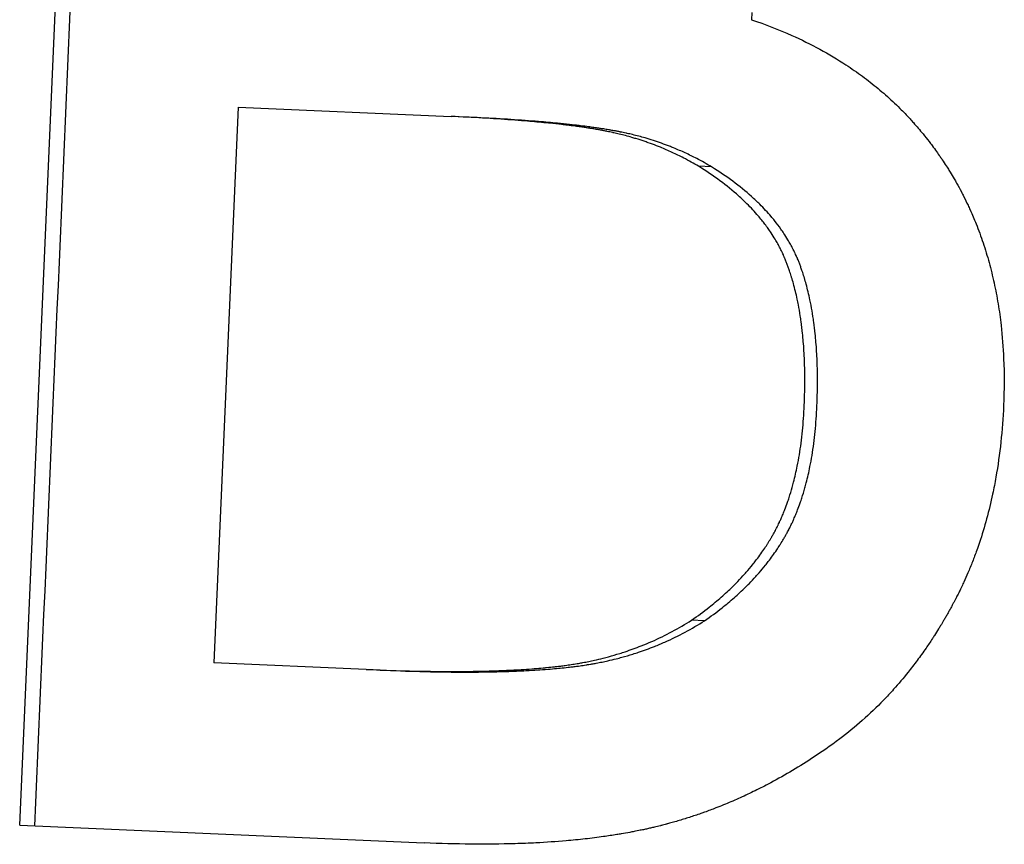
# Model space of a CAD drawing. Extents: x 0 to 13.8, y -3.5 to 6.6.
# Tile 4 of 12: x 5.954 to 6.19, y 3.678 to 3.875. Entities that reach past the tile are written whole.
import ezdxf

# ---------------------------------------------------------------- set-up
doc = ezdxf.new("R2010")
doc.units = 0
doc.header["$MEASUREMENT"] = 0
doc.layers.get('0').update_dxf_attribs({"linetype": 'CONTINUOUS'})

msp = doc.modelspace()

# ---------------------------------------------------------------- linework, layer by layer
for p, q in [((5.95392, 3.68277), (5.96963, 4.04242)), ((6.12912, 3.87719), (6.12905, 3.87544)), ((6.00621, 3.85452), (6.00041, 3.72162)), ((6.00621, 3.85452), (6.05721, 3.8523)), ((6.06051, 3.85215), (6.05721, 3.8523)), ((6.11953, 3.84023), (6.11641, 3.84037)), ((6.11783, 3.73168), (6.11472, 3.73181)), ((6.03684, 3.72003), (6.00041, 3.72162)), ((6.04019, 3.71988), (6.03684, 3.72003)), ((5.95392, 3.68277), (6.05072, 3.67854))]:
    msp.add_line(p, q)
msp.add_open_spline([(5.95753, 3.68261), (5.96277, 3.80249), (5.968, 3.92238), (5.97324, 4.04227)], degree=3)
for points, knots in [([(6.12905, 3.87544), (6.13239, 3.87432), (6.13561, 3.87307), (6.13869, 3.8717), (6.141, 3.87067), (6.14324, 3.86956), (6.14541, 3.86839), (6.14757, 3.86721), (6.14966, 3.86596), (6.15168, 3.86464), (6.15235, 3.8642), (6.15301, 3.86375), (6.15367, 3.8633), (6.15498, 3.86239), (6.15626, 3.86144), (6.1575, 3.86047), (6.15812, 3.85998), (6.15874, 3.85948), (6.15935, 3.85898), (6.16056, 3.85797), (6.16174, 3.85693), (6.16288, 3.85586), (6.16345, 3.85532), (6.16402, 3.85478), (6.16458, 3.85423), (6.16541, 3.8534), (6.16623, 3.85255), (6.16702, 3.85169), (6.16729, 3.8514), (6.16755, 3.85111), (6.16781, 3.85082), (6.1686, 3.84994), (6.16936, 3.84905), (6.17011, 3.84814), (6.17061, 3.84753), (6.1711, 3.84691), (6.17158, 3.84629), (6.17182, 3.84598), (6.17206, 3.84566), (6.1723, 3.84535), (6.17265, 3.84487), (6.173, 3.84439), (6.17335, 3.84391), (6.17364, 3.84351), (6.17392, 3.8431), (6.1742, 3.84269), (6.17437, 3.84245), (6.17454, 3.8422), (6.17471, 3.84195), (6.17504, 3.84146), (6.17537, 3.84096), (6.17569, 3.84046), (6.17591, 3.84012), (6.17612, 3.83979), (6.17633, 3.83945), (6.17643, 3.83928), (6.17654, 3.83911), (6.17664, 3.83894), (6.17695, 3.83843), (6.17726, 3.83792), (6.17756, 3.8374), (6.17776, 3.83706), (6.17796, 3.83671), (6.17815, 3.83636), (6.17854, 3.83567), (6.17892, 3.83497), (6.17929, 3.83426), (6.17948, 3.83391), (6.17966, 3.83355), (6.17984, 3.8332), (6.1802, 3.83248), (6.18055, 3.83177), (6.18089, 3.83104), (6.18106, 3.83068), (6.18123, 3.83031), (6.18139, 3.82995), (6.18189, 3.82885), (6.18236, 3.82774), (6.18281, 3.82662), (6.18311, 3.82587), (6.1834, 3.82512), (6.18368, 3.82435), (6.18424, 3.82283), (6.18476, 3.82129), (6.18524, 3.81971), (6.18548, 3.81893), (6.18571, 3.81814), (6.18593, 3.81734), (6.18636, 3.81574), (6.18676, 3.81413), (6.18712, 3.81248), (6.1873, 3.81166), (6.18747, 3.81083), (6.18763, 3.81), (6.18795, 3.80833), (6.18823, 3.80664), (6.18847, 3.80492), (6.18859, 3.80406), (6.18869, 3.8032), (6.18879, 3.80233), (6.18909, 3.79972), (6.1893, 3.79705), (6.18941, 3.79433), (6.18957, 3.7907), (6.18956, 3.78698), (6.1894, 3.78316)], [0, 0, 0, 0, 0.166667, 0.166667, 0.166667, 0.291667, 0.291667, 0.291667, 0.416667, 0.416667, 0.416667, 0.458333, 0.458333, 0.458333, 0.541667, 0.541667, 0.541667, 0.583333, 0.583333, 0.583333, 0.666667, 0.666667, 0.666667, 0.708333, 0.708333, 0.708333, 0.770833, 0.770833, 0.770833, 0.791667, 0.791667, 0.791667, 0.854167, 0.854167, 0.854167, 0.895833, 0.895833, 0.895833, 0.916667, 0.916667, 0.916667, 0.947917, 0.947917, 0.947917, 0.973958, 0.973958, 0.973958, 0.989583, 0.989583, 0.989583, 1.020833, 1.020833, 1.020833, 1.041667, 1.041667, 1.041667, 1.052083, 1.052083, 1.052083, 1.083333, 1.083333, 1.083333, 1.104167, 1.104167, 1.104167, 1.145833, 1.145833, 1.145833, 1.166667, 1.166667, 1.166667, 1.208333, 1.208333, 1.208333, 1.229167, 1.229167, 1.229167, 1.291667, 1.291667, 1.291667, 1.333333, 1.333333, 1.333333, 1.416667, 1.416667, 1.416667, 1.458333, 1.458333, 1.458333, 1.541667, 1.541667, 1.541667, 1.583333, 1.583333, 1.583333, 1.666667, 1.666667, 1.666667, 1.708333, 1.708333, 1.708333, 1.833333, 1.833333, 1.833333, 2, 2, 2, 2]), ([(6.11641, 3.84037), (6.11524, 3.84107), (6.11405, 3.84173), (6.11284, 3.84236), (6.11193, 3.84283), (6.11101, 3.84327), (6.11008, 3.8437), (6.10915, 3.84413), (6.10821, 3.84454), (6.10726, 3.84492), (6.10694, 3.84505), (6.10663, 3.84518), (6.10631, 3.8453), (6.10567, 3.84555), (6.10502, 3.84579), (6.10437, 3.84602), (6.10405, 3.84613), (6.10372, 3.84625), (6.1034, 3.84636), (6.10274, 3.84658), (6.10209, 3.84679), (6.10142, 3.84699), (6.10109, 3.84709), (6.10076, 3.84719), (6.10043, 3.84729), (6.09992, 3.84743), (6.09942, 3.84757), (6.09891, 3.84771), (6.09841, 3.84784), (6.0979, 3.84797), (6.09739, 3.84809), (6.09696, 3.8482), (6.09653, 3.84829), (6.0961, 3.84839), (6.09602, 3.84841), (6.09593, 3.84843), (6.09584, 3.84845), (6.09541, 3.84854), (6.09498, 3.84863), (6.09455, 3.84872), (6.09446, 3.84874), (6.09437, 3.84876), (6.09428, 3.84877), (6.09402, 3.84882), (6.09376, 3.84887), (6.0935, 3.84892), (6.09337, 3.84895), (6.09324, 3.84897), (6.0931, 3.849), (6.09297, 3.84902), (6.09284, 3.84904), (6.0927, 3.84907), (6.09253, 3.8491), (6.09235, 3.84913), (6.09216, 3.84916), (6.09207, 3.84918), (6.09198, 3.84919), (6.09189, 3.84921), (6.09171, 3.84924), (6.09152, 3.84927), (6.09134, 3.8493), (6.09124, 3.84932), (6.09115, 3.84933), (6.09106, 3.84935), (6.09087, 3.84938), (6.09068, 3.84941), (6.09049, 3.84944), (6.09039, 3.84945), (6.0903, 3.84947), (6.0902, 3.84948), (6.08991, 3.84953), (6.08962, 3.84957), (6.08932, 3.84962), (6.08913, 3.84965), (6.08893, 3.84967), (6.08873, 3.8497), (6.08833, 3.84976), (6.08792, 3.84982), (6.08751, 3.84988), (6.0873, 3.8499), (6.08709, 3.84993), (6.08688, 3.84996), (6.08625, 3.85004), (6.08561, 3.85013), (6.08495, 3.85021), (6.08451, 3.85026), (6.08407, 3.85031), (6.08362, 3.85036), (6.08272, 3.85047), (6.08179, 3.85057), (6.08084, 3.85067), (6.08036, 3.85072), (6.07988, 3.85077), (6.07939, 3.85081), (6.07793, 3.85096), (6.07641, 3.85109), (6.07483, 3.85122), (6.07378, 3.85131), (6.0727, 3.85139), (6.0716, 3.85147), (6.0694, 3.85163), (6.0671, 3.85178), (6.0647, 3.85192), (6.0623, 3.85206), (6.0598, 3.85218), (6.05721, 3.8523)], [0, 0, 0, 0, 0.166667, 0.166667, 0.166667, 0.291667, 0.291667, 0.291667, 0.416667, 0.416667, 0.416667, 0.458333, 0.458333, 0.458333, 0.541667, 0.541667, 0.541667, 0.583333, 0.583333, 0.583333, 0.666667, 0.666667, 0.666667, 0.708333, 0.708333, 0.708333, 0.770833, 0.770833, 0.770833, 0.833333, 0.833333, 0.833333, 0.885417, 0.885417, 0.885417, 0.895833, 0.895833, 0.895833, 0.947917, 0.947917, 0.947917, 0.958333, 0.958333, 0.958333, 0.989583, 0.989583, 0.989583, 1.005208, 1.005208, 1.005208, 1.020833, 1.020833, 1.020833, 1.041667, 1.041667, 1.041667, 1.052083, 1.052083, 1.052083, 1.072917, 1.072917, 1.072917, 1.083333, 1.083333, 1.083333, 1.104167, 1.104167, 1.104167, 1.114583, 1.114583, 1.114583, 1.145833, 1.145833, 1.145833, 1.166667, 1.166667, 1.166667, 1.208333, 1.208333, 1.208333, 1.229167, 1.229167, 1.229167, 1.291667, 1.291667, 1.291667, 1.333333, 1.333333, 1.333333, 1.416667, 1.416667, 1.416667, 1.458333, 1.458333, 1.458333, 1.583333, 1.583333, 1.583333, 1.666667, 1.666667, 1.666667, 1.833333, 1.833333, 1.833333, 2, 2, 2, 2]), ([(6.11953, 3.84023), (6.11836, 3.84093), (6.11717, 3.84159), (6.11597, 3.84222), (6.11506, 3.84269), (6.11415, 3.84314), (6.11322, 3.84357), (6.11229, 3.84399), (6.11136, 3.8444), (6.11041, 3.84479), (6.11009, 3.84491), (6.10978, 3.84504), (6.10946, 3.84517), (6.10882, 3.84541), (6.10818, 3.84565), (6.10753, 3.84588), (6.10721, 3.846), (6.10688, 3.84611), (6.10656, 3.84622), (6.10591, 3.84644), (6.10525, 3.84665), (6.10459, 3.84685), (6.10426, 3.84695), (6.10393, 3.84705), (6.10359, 3.84715), (6.1031, 3.84729), (6.10259, 3.84743), (6.10209, 3.84757), (6.10158, 3.8477), (6.10108, 3.84783), (6.10057, 3.84795), (6.10014, 3.84806), (6.09971, 3.84816), (6.09929, 3.84825), (6.0992, 3.84827), (6.09911, 3.84829), (6.09903, 3.84831), (6.0986, 3.8484), (6.09817, 3.84849), (6.09773, 3.84858), (6.09765, 3.8486), (6.09756, 3.84862), (6.09747, 3.84863), (6.09721, 3.84868), (6.09695, 3.84873), (6.09669, 3.84878), (6.09656, 3.84881), (6.09643, 3.84883), (6.0963, 3.84886), (6.09616, 3.84888), (6.09603, 3.8489), (6.0959, 3.84893), (6.09572, 3.84896), (6.09554, 3.84899), (6.09536, 3.84902), (6.09527, 3.84904), (6.09518, 3.84905), (6.09509, 3.84907), (6.0949, 3.8491), (6.09472, 3.84913), (6.09453, 3.84916), (6.09444, 3.84918), (6.09435, 3.84919), (6.09426, 3.84921), (6.09407, 3.84924), (6.09388, 3.84927), (6.09369, 3.8493), (6.09359, 3.84931), (6.0935, 3.84933), (6.0934, 3.84934), (6.09311, 3.84939), (6.09282, 3.84943), (6.09253, 3.84948), (6.09233, 3.84951), (6.09213, 3.84953), (6.09193, 3.84956), (6.09153, 3.84962), (6.09113, 3.84968), (6.09072, 3.84974), (6.09051, 3.84976), (6.0903, 3.84979), (6.09009, 3.84982), (6.08947, 3.8499), (6.08882, 3.84999), (6.08817, 3.85007), (6.08773, 3.85012), (6.08729, 3.85017), (6.08684, 3.85022), (6.08594, 3.85033), (6.08502, 3.85043), (6.08407, 3.85053), (6.0836, 3.85058), (6.08312, 3.85062), (6.08263, 3.85067), (6.08117, 3.85082), (6.07965, 3.85095), (6.07808, 3.85108), (6.07703, 3.85117), (6.07596, 3.85125), (6.07487, 3.85133), (6.07267, 3.85149), (6.07038, 3.85164), (6.06799, 3.85178), (6.06559, 3.85191), (6.0631, 3.85204), (6.06051, 3.85215)], [0, 0, 0, 0, 0.166667, 0.166667, 0.166667, 0.291667, 0.291667, 0.291667, 0.416667, 0.416667, 0.416667, 0.458333, 0.458333, 0.458333, 0.541667, 0.541667, 0.541667, 0.583333, 0.583333, 0.583333, 0.666667, 0.666667, 0.666667, 0.708333, 0.708333, 0.708333, 0.770833, 0.770833, 0.770833, 0.833333, 0.833333, 0.833333, 0.885417, 0.885417, 0.885417, 0.895833, 0.895833, 0.895833, 0.947917, 0.947917, 0.947917, 0.958333, 0.958333, 0.958333, 0.989583, 0.989583, 0.989583, 1.005208, 1.005208, 1.005208, 1.020833, 1.020833, 1.020833, 1.041667, 1.041667, 1.041667, 1.052083, 1.052083, 1.052083, 1.072917, 1.072917, 1.072917, 1.083333, 1.083333, 1.083333, 1.104167, 1.104167, 1.104167, 1.114583, 1.114583, 1.114583, 1.145833, 1.145833, 1.145833, 1.166667, 1.166667, 1.166667, 1.208333, 1.208333, 1.208333, 1.229167, 1.229167, 1.229167, 1.291667, 1.291667, 1.291667, 1.333333, 1.333333, 1.333333, 1.416667, 1.416667, 1.416667, 1.458333, 1.458333, 1.458333, 1.583333, 1.583333, 1.583333, 1.666667, 1.666667, 1.666667, 1.833333, 1.833333, 1.833333, 2, 2, 2, 2]), ([(6.1417, 3.7832), (6.1418, 3.78546), (6.14184, 3.78767), (6.14183, 3.7898), (6.14182, 3.7914), (6.14179, 3.79297), (6.14172, 3.7945), (6.14165, 3.79603), (6.14155, 3.79752), (6.14142, 3.79898), (6.14138, 3.79946), (6.14133, 3.79994), (6.14128, 3.80042), (6.14118, 3.80137), (6.14107, 3.80231), (6.14094, 3.80323), (6.14088, 3.80369), (6.14081, 3.80415), (6.14074, 3.8046), (6.1406, 3.80551), (6.14044, 3.8064), (6.14028, 3.80727), (6.14019, 3.8077), (6.14011, 3.80814), (6.14001, 3.80857), (6.13988, 3.80921), (6.13973, 3.80984), (6.13958, 3.81046), (6.13943, 3.81109), (6.13927, 3.8117), (6.13911, 3.81231), (6.13897, 3.81281), (6.13882, 3.81331), (6.13867, 3.8138), (6.13864, 3.8139), (6.13861, 3.814), (6.13858, 3.8141), (6.13845, 3.81454), (6.13831, 3.81497), (6.13816, 3.8154), (6.13811, 3.81555), (6.13806, 3.81569), (6.13801, 3.81583), (6.13792, 3.81612), (6.13781, 3.8164), (6.13771, 3.81668), (6.13766, 3.81682), (6.13761, 3.81696), (6.13756, 3.8171), (6.1375, 3.81723), (6.13745, 3.81737), (6.1374, 3.81751), (6.13734, 3.81765), (6.13729, 3.81779), (6.13723, 3.81793), (6.13717, 3.81806), (6.13712, 3.8182), (6.13706, 3.81834), (6.13704, 3.81838), (6.13702, 3.81843), (6.137, 3.81848), (6.13694, 3.81861), (6.13688, 3.81875), (6.13682, 3.81889), (6.13678, 3.81898), (6.13674, 3.81907), (6.1367, 3.81916), (6.13662, 3.81934), (6.13654, 3.81952), (6.13645, 3.8197), (6.13641, 3.81979), (6.13636, 3.81988), (6.13632, 3.81997), (6.13619, 3.82024), (6.13606, 3.82051), (6.13592, 3.82078), (6.13583, 3.82096), (6.13573, 3.82114), (6.13564, 3.82132), (6.13545, 3.82167), (6.13525, 3.82203), (6.13505, 3.82238), (6.13494, 3.82255), (6.13484, 3.82273), (6.13474, 3.82291), (6.13442, 3.82343), (6.13409, 3.82395), (6.13375, 3.82447), (6.13352, 3.82481), (6.13328, 3.82515), (6.13304, 3.82549), (6.13255, 3.82618), (6.13204, 3.82685), (6.13151, 3.82751), (6.13124, 3.82785), (6.13096, 3.82818), (6.13068, 3.82851), (6.12984, 3.82949), (6.12893, 3.83046), (6.12797, 3.83142), (6.12733, 3.83205), (6.12666, 3.83268), (6.12597, 3.8333), (6.12459, 3.83454), (6.1231, 3.83575), (6.1215, 3.83692), (6.11991, 3.8381), (6.11821, 3.83925), (6.11641, 3.84037)], [0, 0, 0, 0, 0.166667, 0.166667, 0.166667, 0.291667, 0.291667, 0.291667, 0.416667, 0.416667, 0.416667, 0.458333, 0.458333, 0.458333, 0.541667, 0.541667, 0.541667, 0.583333, 0.583333, 0.583333, 0.666667, 0.666667, 0.666667, 0.708333, 0.708333, 0.708333, 0.770833, 0.770833, 0.770833, 0.833333, 0.833333, 0.833333, 0.885417, 0.885417, 0.885417, 0.895833, 0.895833, 0.895833, 0.942708, 0.942708, 0.942708, 0.958333, 0.958333, 0.958333, 0.989583, 0.989583, 0.989583, 1.005208, 1.005208, 1.005208, 1.020833, 1.020833, 1.020833, 1.036458, 1.036458, 1.036458, 1.052083, 1.052083, 1.052083, 1.057292, 1.057292, 1.057292, 1.072917, 1.072917, 1.072917, 1.083333, 1.083333, 1.083333, 1.104167, 1.104167, 1.104167, 1.114583, 1.114583, 1.114583, 1.145833, 1.145833, 1.145833, 1.166667, 1.166667, 1.166667, 1.208333, 1.208333, 1.208333, 1.229167, 1.229167, 1.229167, 1.291667, 1.291667, 1.291667, 1.333333, 1.333333, 1.333333, 1.416667, 1.416667, 1.416667, 1.458333, 1.458333, 1.458333, 1.583333, 1.583333, 1.583333, 1.666667, 1.666667, 1.666667, 1.833333, 1.833333, 1.833333, 2, 2, 2, 2]), ([(6.14473, 3.78306), (6.14483, 3.78533), (6.14487, 3.78753), (6.14486, 3.78967), (6.14486, 3.79127), (6.14482, 3.79284), (6.14475, 3.79437), (6.14468, 3.7959), (6.14458, 3.79739), (6.14445, 3.79884), (6.14441, 3.79933), (6.14437, 3.79981), (6.14432, 3.80029), (6.14422, 3.80124), (6.1441, 3.80218), (6.14398, 3.8031), (6.14391, 3.80356), (6.14385, 3.80402), (6.14378, 3.80447), (6.14364, 3.80537), (6.14348, 3.80626), (6.14331, 3.80714), (6.14323, 3.80757), (6.14314, 3.808), (6.14305, 3.80843), (6.14292, 3.80907), (6.14277, 3.80971), (6.14262, 3.81033), (6.14247, 3.81096), (6.14231, 3.81157), (6.14215, 3.81218), (6.14201, 3.81268), (6.14187, 3.81318), (6.14172, 3.81367), (6.14169, 3.81377), (6.14166, 3.81387), (6.14163, 3.81396), (6.14149, 3.8144), (6.14135, 3.81484), (6.14121, 3.81527), (6.14116, 3.81541), (6.14111, 3.81556), (6.14106, 3.8157), (6.14096, 3.81598), (6.14086, 3.81626), (6.14076, 3.81654), (6.14071, 3.81668), (6.14066, 3.81682), (6.14061, 3.81696), (6.14055, 3.8171), (6.1405, 3.81724), (6.14045, 3.81738), (6.14039, 3.81752), (6.14034, 3.81766), (6.14028, 3.81779), (6.14022, 3.81793), (6.14017, 3.81807), (6.14011, 3.81821), (6.14009, 3.81825), (6.14007, 3.8183), (6.14005, 3.81834), (6.13999, 3.81848), (6.13993, 3.81862), (6.13987, 3.81875), (6.13983, 3.81884), (6.13979, 3.81894), (6.13975, 3.81903), (6.13967, 3.81921), (6.13959, 3.81939), (6.1395, 3.81957), (6.13946, 3.81966), (6.13942, 3.81975), (6.13937, 3.81984), (6.13924, 3.82011), (6.13911, 3.82038), (6.13897, 3.82065), (6.13888, 3.82083), (6.13879, 3.82101), (6.13869, 3.82118), (6.1385, 3.82154), (6.13831, 3.82189), (6.1381, 3.82225), (6.138, 3.82242), (6.1379, 3.8226), (6.13779, 3.82277), (6.13748, 3.8233), (6.13715, 3.82382), (6.13681, 3.82433), (6.13658, 3.82468), (6.13634, 3.82502), (6.1361, 3.82536), (6.13562, 3.82604), (6.13511, 3.82671), (6.13458, 3.82738), (6.13431, 3.82771), (6.13403, 3.82804), (6.13375, 3.82837), (6.13291, 3.82936), (6.13201, 3.83033), (6.13105, 3.83128), (6.13041, 3.83192), (6.12975, 3.83254), (6.12906, 3.83316), (6.12768, 3.8344), (6.12619, 3.83561), (6.1246, 3.83679), (6.12302, 3.83797), (6.12132, 3.83911), (6.11953, 3.84023)], [0, 0, 0, 0, 0.166667, 0.166667, 0.166667, 0.291667, 0.291667, 0.291667, 0.416667, 0.416667, 0.416667, 0.458333, 0.458333, 0.458333, 0.541667, 0.541667, 0.541667, 0.583333, 0.583333, 0.583333, 0.666667, 0.666667, 0.666667, 0.708333, 0.708333, 0.708333, 0.770833, 0.770833, 0.770833, 0.833333, 0.833333, 0.833333, 0.885417, 0.885417, 0.885417, 0.895833, 0.895833, 0.895833, 0.942708, 0.942708, 0.942708, 0.958333, 0.958333, 0.958333, 0.989583, 0.989583, 0.989583, 1.005208, 1.005208, 1.005208, 1.020833, 1.020833, 1.020833, 1.036458, 1.036458, 1.036458, 1.052083, 1.052083, 1.052083, 1.057292, 1.057292, 1.057292, 1.072917, 1.072917, 1.072917, 1.083333, 1.083333, 1.083333, 1.104167, 1.104167, 1.104167, 1.114583, 1.114583, 1.114583, 1.145833, 1.145833, 1.145833, 1.166667, 1.166667, 1.166667, 1.208333, 1.208333, 1.208333, 1.229167, 1.229167, 1.229167, 1.291667, 1.291667, 1.291667, 1.333333, 1.333333, 1.333333, 1.416667, 1.416667, 1.416667, 1.458333, 1.458333, 1.458333, 1.583333, 1.583333, 1.583333, 1.666667, 1.666667, 1.666667, 1.833333, 1.833333, 1.833333, 2, 2, 2, 2]), ([(6.11472, 3.73181), (6.11619, 3.73282), (6.11759, 3.73385), (6.11893, 3.73491), (6.11993, 3.7357), (6.1209, 3.7365), (6.12183, 3.73732), (6.12277, 3.73814), (6.12367, 3.73897), (6.12454, 3.73982), (6.12482, 3.7401), (6.12511, 3.74039), (6.12539, 3.74067), (6.12595, 3.74124), (6.1265, 3.74182), (6.12703, 3.7424), (6.12729, 3.74269), (6.12755, 3.74298), (6.12781, 3.74328), (6.12833, 3.74387), (6.12883, 3.74446), (6.12931, 3.74506), (6.12955, 3.74536), (6.12979, 3.74566), (6.13003, 3.74597), (6.13038, 3.74642), (6.13072, 3.74688), (6.13106, 3.74734), (6.13139, 3.74781), (6.13171, 3.74827), (6.13203, 3.74874), (6.1323, 3.74913), (6.13255, 3.74952), (6.13281, 3.74992), (6.13286, 3.75), (6.13291, 3.75008), (6.13296, 3.75016), (6.13321, 3.75055), (6.13345, 3.75095), (6.13369, 3.75135), (6.13373, 3.75143), (6.13378, 3.75151), (6.13383, 3.75159), (6.13397, 3.75183), (6.13411, 3.75208), (6.13424, 3.75232), (6.13431, 3.75244), (6.13438, 3.75256), (6.13445, 3.75268), (6.13452, 3.75281), (6.13458, 3.75293), (6.13465, 3.75305), (6.13474, 3.75322), (6.13482, 3.75338), (6.13491, 3.75355), (6.13495, 3.75363), (6.135, 3.75372), (6.13504, 3.7538), (6.13513, 3.75397), (6.13521, 3.75414), (6.1353, 3.75431), (6.13534, 3.75439), (6.13538, 3.75448), (6.13542, 3.75456), (6.13551, 3.75473), (6.13559, 3.7549), (6.13567, 3.75508), (6.13571, 3.75516), (6.13575, 3.75525), (6.13579, 3.75534), (6.13591, 3.7556), (6.13603, 3.75586), (6.13615, 3.75613), (6.13623, 3.7563), (6.13631, 3.75648), (6.13639, 3.75666), (6.13654, 3.75702), (6.13669, 3.75738), (6.13684, 3.75775), (6.13691, 3.75793), (6.13699, 3.75812), (6.13706, 3.7583), (6.13727, 3.75886), (6.13748, 3.75942), (6.13768, 3.76), (6.13782, 3.76038), (6.13795, 3.76077), (6.13808, 3.76116), (6.13833, 3.76195), (6.13858, 3.76275), (6.13881, 3.76356), (6.13892, 3.76397), (6.13903, 3.76438), (6.13914, 3.7648), (6.13946, 3.76605), (6.13976, 3.76734), (6.14003, 3.76867), (6.1402, 3.76955), (6.14037, 3.77045), (6.14052, 3.77137), (6.14082, 3.77321), (6.14107, 3.77511), (6.14127, 3.77708), (6.14146, 3.77905), (6.14161, 3.78109), (6.1417, 3.7832)], [0, 0, 0, 0, 0.166667, 0.166667, 0.166667, 0.291667, 0.291667, 0.291667, 0.416667, 0.416667, 0.416667, 0.458333, 0.458333, 0.458333, 0.541667, 0.541667, 0.541667, 0.583333, 0.583333, 0.583333, 0.666667, 0.666667, 0.666667, 0.708333, 0.708333, 0.708333, 0.770833, 0.770833, 0.770833, 0.833333, 0.833333, 0.833333, 0.885417, 0.885417, 0.885417, 0.895833, 0.895833, 0.895833, 0.947917, 0.947917, 0.947917, 0.958333, 0.958333, 0.958333, 0.989583, 0.989583, 0.989583, 1.005208, 1.005208, 1.005208, 1.020833, 1.020833, 1.020833, 1.041667, 1.041667, 1.041667, 1.052083, 1.052083, 1.052083, 1.072917, 1.072917, 1.072917, 1.083333, 1.083333, 1.083333, 1.104167, 1.104167, 1.104167, 1.114583, 1.114583, 1.114583, 1.145833, 1.145833, 1.145833, 1.166667, 1.166667, 1.166667, 1.208333, 1.208333, 1.208333, 1.229167, 1.229167, 1.229167, 1.291667, 1.291667, 1.291667, 1.333333, 1.333333, 1.333333, 1.416667, 1.416667, 1.416667, 1.458333, 1.458333, 1.458333, 1.583333, 1.583333, 1.583333, 1.666667, 1.666667, 1.666667, 1.833333, 1.833333, 1.833333, 2, 2, 2, 2]), ([(6.11783, 3.73168), (6.11929, 3.73268), (6.12069, 3.73371), (6.12202, 3.73477), (6.12302, 3.73556), (6.12399, 3.73637), (6.12492, 3.73719), (6.12585, 3.73801), (6.12675, 3.73884), (6.12761, 3.73969), (6.1279, 3.73997), (6.12819, 3.74025), (6.12847, 3.74054), (6.12903, 3.74111), (6.12957, 3.74168), (6.1301, 3.74227), (6.13036, 3.74256), (6.13062, 3.74285), (6.13088, 3.74314), (6.13139, 3.74373), (6.13189, 3.74433), (6.13238, 3.74493), (6.13262, 3.74523), (6.13285, 3.74553), (6.13309, 3.74583), (6.13344, 3.74629), (6.13378, 3.74675), (6.13411, 3.74721), (6.13445, 3.74767), (6.13477, 3.74814), (6.13509, 3.74861), (6.13535, 3.749), (6.13561, 3.74939), (6.13586, 3.74979), (6.13591, 3.74986), (6.13596, 3.74994), (6.13601, 3.75002), (6.13626, 3.75042), (6.1365, 3.75082), (6.13674, 3.75122), (6.13679, 3.7513), (6.13683, 3.75138), (6.13688, 3.75146), (6.13702, 3.7517), (6.13716, 3.75194), (6.13729, 3.75219), (6.13736, 3.75231), (6.13743, 3.75243), (6.1375, 3.75255), (6.13756, 3.75267), (6.13763, 3.7528), (6.1377, 3.75292), (6.13779, 3.75308), (6.13787, 3.75325), (6.13796, 3.75342), (6.138, 3.7535), (6.13805, 3.75358), (6.13809, 3.75367), (6.13817, 3.75383), (6.13826, 3.754), (6.13834, 3.75417), (6.13839, 3.75426), (6.13843, 3.75434), (6.13847, 3.75443), (6.13855, 3.7546), (6.13863, 3.75477), (6.13872, 3.75494), (6.13876, 3.75503), (6.1388, 3.75512), (6.13884, 3.7552), (6.13896, 3.75546), (6.13908, 3.75573), (6.1392, 3.75599), (6.13928, 3.75617), (6.13935, 3.75635), (6.13943, 3.75653), (6.13958, 3.75689), (6.13973, 3.75725), (6.13988, 3.75762), (6.13995, 3.7578), (6.14003, 3.75798), (6.1401, 3.75817), (6.14031, 3.75872), (6.14052, 3.75929), (6.14072, 3.75987), (6.14086, 3.76025), (6.14099, 3.76064), (6.14112, 3.76103), (6.14137, 3.76181), (6.14161, 3.76261), (6.14184, 3.76343), (6.14196, 3.76384), (6.14207, 3.76425), (6.14218, 3.76467), (6.1425, 3.76592), (6.14279, 3.76721), (6.14306, 3.76854), (6.14324, 3.76942), (6.1434, 3.77032), (6.14355, 3.77124), (6.14385, 3.77308), (6.1441, 3.77498), (6.1443, 3.77695), (6.14449, 3.77892), (6.14464, 3.78096), (6.14473, 3.78306)], [0, 0, 0, 0, 0.166667, 0.166667, 0.166667, 0.291667, 0.291667, 0.291667, 0.416667, 0.416667, 0.416667, 0.458333, 0.458333, 0.458333, 0.541667, 0.541667, 0.541667, 0.583333, 0.583333, 0.583333, 0.666667, 0.666667, 0.666667, 0.708333, 0.708333, 0.708333, 0.770833, 0.770833, 0.770833, 0.833333, 0.833333, 0.833333, 0.885417, 0.885417, 0.885417, 0.895833, 0.895833, 0.895833, 0.947917, 0.947917, 0.947917, 0.958333, 0.958333, 0.958333, 0.989583, 0.989583, 0.989583, 1.005208, 1.005208, 1.005208, 1.020833, 1.020833, 1.020833, 1.041667, 1.041667, 1.041667, 1.052083, 1.052083, 1.052083, 1.072917, 1.072917, 1.072917, 1.083333, 1.083333, 1.083333, 1.104167, 1.104167, 1.104167, 1.114583, 1.114583, 1.114583, 1.145833, 1.145833, 1.145833, 1.166667, 1.166667, 1.166667, 1.208333, 1.208333, 1.208333, 1.229167, 1.229167, 1.229167, 1.291667, 1.291667, 1.291667, 1.333333, 1.333333, 1.333333, 1.416667, 1.416667, 1.416667, 1.458333, 1.458333, 1.458333, 1.583333, 1.583333, 1.583333, 1.666667, 1.666667, 1.666667, 1.833333, 1.833333, 1.833333, 2, 2, 2, 2]), ([(6.1894, 3.78316), (6.18927, 3.78018), (6.18905, 3.77726), (6.18874, 3.77441), (6.18844, 3.77155), (6.18804, 3.76876), (6.18756, 3.76603), (6.18732, 3.76466), (6.18706, 3.76331), (6.18677, 3.76198), (6.18634, 3.75997), (6.18587, 3.75801), (6.18534, 3.75607), (6.18482, 3.75414), (6.18424, 3.75224), (6.18362, 3.75038), (6.18341, 3.74976), (6.18319, 3.74914), (6.18297, 3.74853), (6.18265, 3.74761), (6.1823, 3.7467), (6.18195, 3.7458), (6.1816, 3.74489), (6.18123, 3.744), (6.18085, 3.74312), (6.18054, 3.74238), (6.18021, 3.74165), (6.17988, 3.74092), (6.17982, 3.74078), (6.17975, 3.74063), (6.17968, 3.74049), (6.17948, 3.74005), (6.17928, 3.73962), (6.17907, 3.73919), (6.17893, 3.73891), (6.17879, 3.73862), (6.17865, 3.73834), (6.17847, 3.73798), (6.17829, 3.73763), (6.17811, 3.73728), (6.178, 3.73706), (6.1779, 3.73685), (6.17779, 3.73664), (6.17768, 3.73643), (6.17756, 3.73622), (6.17745, 3.73601), (6.17734, 3.7358), (6.17723, 3.7356), (6.17712, 3.73539), (6.17697, 3.73511), (6.17682, 3.73483), (6.17667, 3.73456), (6.17659, 3.73442), (6.17651, 3.73428), (6.17644, 3.73415), (6.17629, 3.73387), (6.17613, 3.7336), (6.17598, 3.73333), (6.1759, 3.73319), (6.17582, 3.73306), (6.17575, 3.73292), (6.17559, 3.73265), (6.17544, 3.73238), (6.17528, 3.73211), (6.1752, 3.73198), (6.17512, 3.73184), (6.17504, 3.73171), (6.17481, 3.73131), (6.17457, 3.73091), (6.17433, 3.73051), (6.17417, 3.73025), (6.17401, 3.72998), (6.17384, 3.72972), (6.17352, 3.7292), (6.17319, 3.72868), (6.17286, 3.72816), (6.1727, 3.7279), (6.17253, 3.72765), (6.17236, 3.72739), (6.17186, 3.72662), (6.17135, 3.72586), (6.17083, 3.72512), (6.17049, 3.72462), (6.17014, 3.72412), (6.16979, 3.72363), (6.16908, 3.72265), (6.16836, 3.72169), (6.16763, 3.72074), (6.16726, 3.72027), (6.16689, 3.7198), (6.16652, 3.71934), (6.1654, 3.71794), (6.16425, 3.71659), (6.16307, 3.71527), (6.16228, 3.71439), (6.16148, 3.71353), (6.16066, 3.71269), (6.15903, 3.71101), (6.15734, 3.70939), (6.15559, 3.70784), (6.15385, 3.70629), (6.15204, 3.70481), (6.15019, 3.7034)], [0, 0, 0, 0, 0.166667, 0.166667, 0.166667, 0.333333, 0.333333, 0.333333, 0.416667, 0.416667, 0.416667, 0.541667, 0.541667, 0.541667, 0.666667, 0.666667, 0.666667, 0.708333, 0.708333, 0.708333, 0.770833, 0.770833, 0.770833, 0.833333, 0.833333, 0.833333, 0.885417, 0.885417, 0.885417, 0.895833, 0.895833, 0.895833, 0.927083, 0.927083, 0.927083, 0.947917, 0.947917, 0.947917, 0.973958, 0.973958, 0.973958, 0.989583, 0.989583, 0.989583, 1.005208, 1.005208, 1.005208, 1.020833, 1.020833, 1.020833, 1.041667, 1.041667, 1.041667, 1.052083, 1.052083, 1.052083, 1.072917, 1.072917, 1.072917, 1.083333, 1.083333, 1.083333, 1.104167, 1.104167, 1.104167, 1.114583, 1.114583, 1.114583, 1.145833, 1.145833, 1.145833, 1.166667, 1.166667, 1.166667, 1.208333, 1.208333, 1.208333, 1.229167, 1.229167, 1.229167, 1.291667, 1.291667, 1.291667, 1.333333, 1.333333, 1.333333, 1.416667, 1.416667, 1.416667, 1.458333, 1.458333, 1.458333, 1.583333, 1.583333, 1.583333, 1.666667, 1.666667, 1.666667, 1.833333, 1.833333, 1.833333, 2, 2, 2, 2]), ([(6.03684, 3.72003), (6.04014, 3.71988), (6.04332, 3.71977), (6.04638, 3.71969), (6.04868, 3.71963), (6.05092, 3.71959), (6.05309, 3.71957), (6.05526, 3.71954), (6.05737, 3.71954), (6.05941, 3.71955), (6.06009, 3.71955), (6.06076, 3.71956), (6.06143, 3.71957), (6.06276, 3.71958), (6.06407, 3.71961), (6.06534, 3.71964), (6.06598, 3.71966), (6.06661, 3.71967), (6.06723, 3.71969), (6.06848, 3.71973), (6.0697, 3.71978), (6.07089, 3.71984), (6.07148, 3.71987), (6.07207, 3.7199), (6.07265, 3.71993), (6.07352, 3.71998), (6.07437, 3.72003), (6.07521, 3.72009), (6.07605, 3.72014), (6.07687, 3.72021), (6.07768, 3.72027), (6.07835, 3.72033), (6.07901, 3.72039), (6.07966, 3.72045), (6.07978, 3.72046), (6.07991, 3.72047), (6.08004, 3.72049), (6.08069, 3.72055), (6.08132, 3.72061), (6.08194, 3.72068), (6.08207, 3.7207), (6.08219, 3.72071), (6.08231, 3.72072), (6.08268, 3.72077), (6.08305, 3.72081), (6.08341, 3.72085), (6.08359, 3.72088), (6.08377, 3.7209), (6.08395, 3.72092), (6.08413, 3.72094), (6.08431, 3.72097), (6.08449, 3.72099), (6.08473, 3.72102), (6.08496, 3.72106), (6.0852, 3.72109), (6.08532, 3.72111), (6.08544, 3.72113), (6.08556, 3.72114), (6.08579, 3.72118), (6.08603, 3.72121), (6.08627, 3.72125), (6.08638, 3.72127), (6.0865, 3.72129), (6.08662, 3.72131), (6.08686, 3.72134), (6.08709, 3.72138), (6.08732, 3.72142), (6.08744, 3.72144), (6.08756, 3.72146), (6.08768, 3.72148), (6.08803, 3.72154), (6.08838, 3.72161), (6.08873, 3.72167), (6.08896, 3.72171), (6.08919, 3.72176), (6.08942, 3.7218), (6.08988, 3.72189), (6.09034, 3.72199), (6.0908, 3.72209), (6.09103, 3.72214), (6.09126, 3.72219), (6.09149, 3.72224), (6.09217, 3.72239), (6.09285, 3.72255), (6.09353, 3.72272), (6.09398, 3.72284), (6.09443, 3.72295), (6.09487, 3.72307), (6.09577, 3.72332), (6.09665, 3.72357), (6.09753, 3.72385), (6.09797, 3.72398), (6.0984, 3.72412), (6.09884, 3.72427), (6.10014, 3.7247), (6.10142, 3.72517), (6.10269, 3.72567), (6.10353, 3.726), (6.10437, 3.72635), (6.10519, 3.72671), (6.10685, 3.72744), (6.10847, 3.72823), (6.11006, 3.72908), (6.11165, 3.72993), (6.1132, 3.73084), (6.11472, 3.73181)], [0, 0, 0, 0, 0.166667, 0.166667, 0.166667, 0.291667, 0.291667, 0.291667, 0.416667, 0.416667, 0.416667, 0.458333, 0.458333, 0.458333, 0.541667, 0.541667, 0.541667, 0.583333, 0.583333, 0.583333, 0.666667, 0.666667, 0.666667, 0.708333, 0.708333, 0.708333, 0.770833, 0.770833, 0.770833, 0.833333, 0.833333, 0.833333, 0.885417, 0.885417, 0.885417, 0.895833, 0.895833, 0.895833, 0.947917, 0.947917, 0.947917, 0.958333, 0.958333, 0.958333, 0.989583, 0.989583, 0.989583, 1.005208, 1.005208, 1.005208, 1.020833, 1.020833, 1.020833, 1.041667, 1.041667, 1.041667, 1.052083, 1.052083, 1.052083, 1.072917, 1.072917, 1.072917, 1.083333, 1.083333, 1.083333, 1.104167, 1.104167, 1.104167, 1.114583, 1.114583, 1.114583, 1.145833, 1.145833, 1.145833, 1.166667, 1.166667, 1.166667, 1.208333, 1.208333, 1.208333, 1.229167, 1.229167, 1.229167, 1.291667, 1.291667, 1.291667, 1.333333, 1.333333, 1.333333, 1.416667, 1.416667, 1.416667, 1.458333, 1.458333, 1.458333, 1.583333, 1.583333, 1.583333, 1.666667, 1.666667, 1.666667, 1.833333, 1.833333, 1.833333, 2, 2, 2, 2]), ([(6.04019, 3.71988), (6.04348, 3.71974), (6.04665, 3.71963), (6.04971, 3.71955), (6.052, 3.71949), (6.05423, 3.71945), (6.05639, 3.71942), (6.05856, 3.7194), (6.06066, 3.71939), (6.06269, 3.71941), (6.06337, 3.71941), (6.06404, 3.71942), (6.06471, 3.71942), (6.06603, 3.71944), (6.06733, 3.71947), (6.06861, 3.7195), (6.06924, 3.71951), (6.06987, 3.71953), (6.07049, 3.71955), (6.07173, 3.71959), (6.07295, 3.71964), (6.07413, 3.7197), (6.07473, 3.71973), (6.07531, 3.71976), (6.07589, 3.71979), (6.07676, 3.71984), (6.07761, 3.71989), (6.07844, 3.71995), (6.07928, 3.72), (6.0801, 3.72007), (6.0809, 3.72013), (6.08157, 3.72019), (6.08223, 3.72025), (6.08287, 3.72031), (6.083, 3.72032), (6.08313, 3.72033), (6.08326, 3.72034), (6.0839, 3.72041), (6.08453, 3.72047), (6.08515, 3.72054), (6.08528, 3.72056), (6.0854, 3.72057), (6.08552, 3.72058), (6.08589, 3.72063), (6.08626, 3.72067), (6.08662, 3.72071), (6.0868, 3.72074), (6.08698, 3.72076), (6.08715, 3.72078), (6.08733, 3.7208), (6.08751, 3.72083), (6.08769, 3.72085), (6.08793, 3.72088), (6.08817, 3.72092), (6.0884, 3.72095), (6.08852, 3.72097), (6.08864, 3.72099), (6.08876, 3.721), (6.08899, 3.72104), (6.08923, 3.72107), (6.08946, 3.72111), (6.08958, 3.72113), (6.0897, 3.72115), (6.08982, 3.72117), (6.09005, 3.7212), (6.09028, 3.72124), (6.09052, 3.72128), (6.09064, 3.7213), (6.09075, 3.72132), (6.09087, 3.72134), (6.09122, 3.7214), (6.09157, 3.72147), (6.09191, 3.72153), (6.09215, 3.72158), (6.09238, 3.72162), (6.09261, 3.72167), (6.09307, 3.72176), (6.09353, 3.72185), (6.09399, 3.72195), (6.09421, 3.722), (6.09444, 3.72205), (6.09467, 3.7221), (6.09535, 3.72225), (6.09603, 3.72241), (6.0967, 3.72258), (6.09715, 3.7227), (6.0976, 3.72282), (6.09804, 3.72294), (6.09893, 3.72318), (6.09982, 3.72344), (6.10069, 3.72371), (6.10113, 3.72385), (6.10156, 3.72399), (6.10199, 3.72413), (6.10329, 3.72456), (6.10457, 3.72503), (6.10583, 3.72553), (6.10667, 3.72586), (6.10751, 3.72621), (6.10833, 3.72658), (6.10998, 3.7273), (6.1116, 3.72809), (6.11318, 3.72894), (6.11476, 3.72979), (6.11631, 3.7307), (6.11783, 3.73168)], [0, 0, 0, 0, 0.166667, 0.166667, 0.166667, 0.291667, 0.291667, 0.291667, 0.416667, 0.416667, 0.416667, 0.458333, 0.458333, 0.458333, 0.541667, 0.541667, 0.541667, 0.583333, 0.583333, 0.583333, 0.666667, 0.666667, 0.666667, 0.708333, 0.708333, 0.708333, 0.770833, 0.770833, 0.770833, 0.833333, 0.833333, 0.833333, 0.885417, 0.885417, 0.885417, 0.895833, 0.895833, 0.895833, 0.947917, 0.947917, 0.947917, 0.958333, 0.958333, 0.958333, 0.989583, 0.989583, 0.989583, 1.005208, 1.005208, 1.005208, 1.020833, 1.020833, 1.020833, 1.041667, 1.041667, 1.041667, 1.052083, 1.052083, 1.052083, 1.072917, 1.072917, 1.072917, 1.083333, 1.083333, 1.083333, 1.104167, 1.104167, 1.104167, 1.114583, 1.114583, 1.114583, 1.145833, 1.145833, 1.145833, 1.166667, 1.166667, 1.166667, 1.208333, 1.208333, 1.208333, 1.229167, 1.229167, 1.229167, 1.291667, 1.291667, 1.291667, 1.333333, 1.333333, 1.333333, 1.416667, 1.416667, 1.416667, 1.458333, 1.458333, 1.458333, 1.583333, 1.583333, 1.583333, 1.666667, 1.666667, 1.666667, 1.833333, 1.833333, 1.833333, 2, 2, 2, 2]), ([(6.15019, 3.7034), (6.14795, 3.70174), (6.14569, 3.70017), (6.14341, 3.69869), (6.1417, 3.69758), (6.13998, 3.69651), (6.13825, 3.69549), (6.13652, 3.69447), (6.13477, 3.6935), (6.13302, 3.69258), (6.13243, 3.69227), (6.13185, 3.69197), (6.13126, 3.69167), (6.13009, 3.69108), (6.12891, 3.6905), (6.12772, 3.68995), (6.12713, 3.68968), (6.12654, 3.68941), (6.12594, 3.68914), (6.12475, 3.68861), (6.12356, 3.6881), (6.12236, 3.68761), (6.12176, 3.68737), (6.12116, 3.68713), (6.12055, 3.6869), (6.11965, 3.68655), (6.11874, 3.68621), (6.11784, 3.68588), (6.11753, 3.68577), (6.11723, 3.68566), (6.11693, 3.68556), (6.11602, 3.68524), (6.1151, 3.68493), (6.11419, 3.68464), (6.11373, 3.68449), (6.11327, 3.68435), (6.11281, 3.6842), (6.11235, 3.68406), (6.11189, 3.68392), (6.11143, 3.68379), (6.11097, 3.68365), (6.11051, 3.68352), (6.11004, 3.68339), (6.10966, 3.68328), (6.10927, 3.68318), (6.10889, 3.68307), (6.10881, 3.68305), (6.10873, 3.68303), (6.10865, 3.68301), (6.10827, 3.68291), (6.10788, 3.68281), (6.10749, 3.68271), (6.10742, 3.68269), (6.10734, 3.68267), (6.10726, 3.68265), (6.10679, 3.68253), (6.10632, 3.68241), (6.10585, 3.6823), (6.10569, 3.68226), (6.10553, 3.68223), (6.10537, 3.68219), (6.10505, 3.68211), (6.10473, 3.68204), (6.10441, 3.68197), (6.10425, 3.68193), (6.10408, 3.6819), (6.10392, 3.68186), (6.1036, 3.68179), (6.10327, 3.68172), (6.10294, 3.68165), (6.10278, 3.68162), (6.10262, 3.68158), (6.10245, 3.68155), (6.10196, 3.68144), (6.10146, 3.68134), (6.10096, 3.68125), (6.10062, 3.68118), (6.10028, 3.68112), (6.09995, 3.68106), (6.09927, 3.68093), (6.09858, 3.68081), (6.09789, 3.68069), (6.09755, 3.68063), (6.0972, 3.68057), (6.09685, 3.68052), (6.0958, 3.68035), (6.09474, 3.68019), (6.09366, 3.68004), (6.09294, 3.67993), (6.09221, 3.67984), (6.09148, 3.67975), (6.09001, 3.67956), (6.08851, 3.67939), (6.08698, 3.67924), (6.08622, 3.67917), (6.08545, 3.6791), (6.08467, 3.67903), (6.08234, 3.67883), (6.07994, 3.67866), (6.07748, 3.67854), (6.07584, 3.67845), (6.07417, 3.67839), (6.07247, 3.67834), (6.06907, 3.67824), (6.06556, 3.6782), (6.06194, 3.67824), (6.05831, 3.67827), (6.05457, 3.67837), (6.05072, 3.67854)], [0, 0, 0, 0, 0.166667, 0.166667, 0.166667, 0.291667, 0.291667, 0.291667, 0.416667, 0.416667, 0.416667, 0.458333, 0.458333, 0.458333, 0.541667, 0.541667, 0.541667, 0.583333, 0.583333, 0.583333, 0.666667, 0.666667, 0.666667, 0.708333, 0.708333, 0.708333, 0.770833, 0.770833, 0.770833, 0.791667, 0.791667, 0.791667, 0.854167, 0.854167, 0.854167, 0.885417, 0.885417, 0.885417, 0.916667, 0.916667, 0.916667, 0.947917, 0.947917, 0.947917, 0.973958, 0.973958, 0.973958, 0.979167, 0.979167, 0.979167, 1.005208, 1.005208, 1.005208, 1.010417, 1.010417, 1.010417, 1.041667, 1.041667, 1.041667, 1.052083, 1.052083, 1.052083, 1.072917, 1.072917, 1.072917, 1.083333, 1.083333, 1.083333, 1.104167, 1.104167, 1.104167, 1.114583, 1.114583, 1.114583, 1.145833, 1.145833, 1.145833, 1.166667, 1.166667, 1.166667, 1.208333, 1.208333, 1.208333, 1.229167, 1.229167, 1.229167, 1.291667, 1.291667, 1.291667, 1.333333, 1.333333, 1.333333, 1.416667, 1.416667, 1.416667, 1.458333, 1.458333, 1.458333, 1.583333, 1.583333, 1.583333, 1.666667, 1.666667, 1.666667, 1.833333, 1.833333, 1.833333, 2, 2, 2, 2])]:
    msp.add_open_spline(points, degree=3, knots=knots)

doc.saveas('drawing.dxf')
